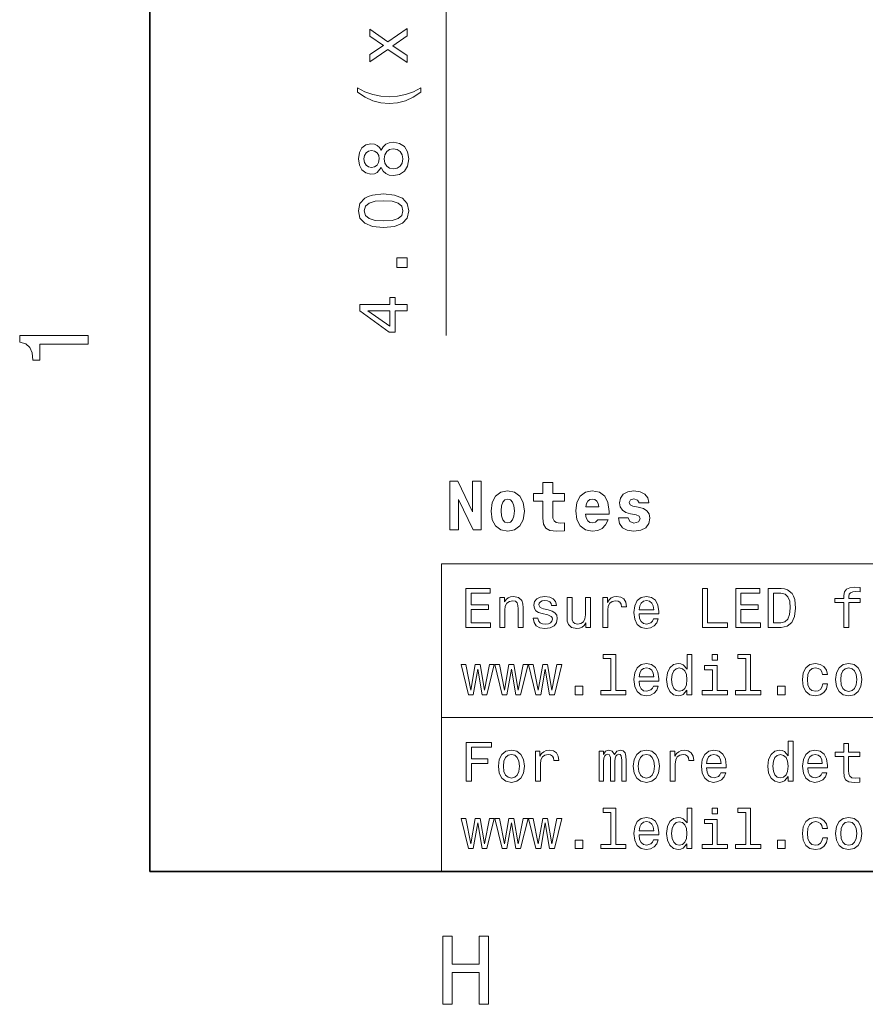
# Model space of a CAD drawing. Extents: x 0 to 420, y 0 to 297.
# Tile 1 of 28: x 3 to 47, y 3 to 54. Entities that reach past the tile are written whole.
import ezdxf

# ---------------------------------------------------------------- set-up
doc = ezdxf.new("R2010")
doc.units = 0

msp = doc.modelspace()

# ---------------------------------------------------------------- linework, layer by layer
at = {"color": 7, "lineweight": 35}
for p, q in [((10, 287), (10, 10)), ((10, 10), (410, 10))]:
    msp.add_line(p, q, dxfattribs=at)
at = {"color": 7, "lineweight": 13}
for p, q in [((25.246586, 79.494331), (25.247194, 37.555691)), ((25, 25.821325), (155.380432, 25.821325)), ((25, 25.821325), (25, 10)), ((25, 17.910664), (155.380432, 17.910664)), ((25, 10), (155.380432, 10))]:
    msp.add_line(p, q, dxfattribs=at)
for points in [[(23.246986, 51.967766), (22.494097, 52.464874), (23.246971, 52.97641), (23.246965, 53.358253), (22.249136, 52.666595), (21.312529, 53.318604), (21.312532, 52.951164), (22.01499, 52.479279), (21.312546, 52.007362), (21.312551, 51.632721), (22.252745, 52.273949), (23.24699, 51.596729)], [(23.942257, 50.077286), (23.942253, 50.30423), (23.560413, 50.098892), (23.160559, 49.954796), (22.73909, 49.864731), (22.314018, 49.835907), (21.888947, 49.864719), (21.471077, 49.954769), (21.067617, 50.098854), (20.68577, 50.304184), (20.685774, 50.07724), (21.082031, 49.814278), (21.474686, 49.630562), (21.885349, 49.522499), (22.314024, 49.490086), (22.7463, 49.522514), (23.153358, 49.630585), (23.546007, 49.814308)], [(21.899807, 46.199013), (22.000673, 46.015297), (22.141167, 45.889217), (22.31768, 45.809967), (22.530216, 45.784756), (22.850821, 45.842396), (23.099377, 46.008106), (23.257875, 46.278282), (23.319109, 46.645718), (23.257864, 47.009548), (23.09936, 47.27972), (22.850798, 47.445423), (22.530191, 47.50666), (22.317656, 47.477837), (22.141144, 47.402184), (22.000656, 47.272499), (21.899794, 47.092384), (21.813335, 47.236473), (21.694458, 47.337334), (21.550365, 47.398575), (21.373852, 47.420185), (21.11809, 47.362545), (20.912762, 47.211243), (20.779478, 46.966286), (20.729052, 46.645679), (20.779488, 46.321472), (20.912777, 46.076515), (21.118111, 45.921623), (21.373875, 45.867592), (21.550388, 45.885605), (21.694479, 45.946846)], [(22.523006, 46.130577), (22.332085, 46.162994), (22.18799, 46.26746), (22.094328, 46.429562), (22.061905, 46.645699), (22.094322, 46.858234), (22.187981, 47.02034), (22.332069, 47.124809), (22.522991, 47.160835), (22.728323, 47.124817), (22.883224, 47.020348), (22.984093, 46.858246), (23.016516, 46.645714), (22.984097, 46.429573), (22.883236, 46.267471), (22.728338, 46.163002)], [(21.402689, 46.209808), (21.244186, 46.238625), (21.121708, 46.325081), (21.046057, 46.461967), (21.017235, 46.645683), (21.046051, 46.825798), (21.121698, 46.962688), (21.244175, 47.049149), (21.402676, 47.081566), (21.564781, 47.049149), (21.690863, 46.962696), (21.773718, 46.825813), (21.798935, 46.645695), (21.770121, 46.461975), (21.690872, 46.325089), (21.564793, 46.238632)], [(22.025932, 43.108952), (22.591494, 43.162998), (22.994949, 43.33231), (23.239902, 43.602486), (23.319147, 43.977127), (23.239891, 44.348167), (22.99493, 44.618332), (22.591469, 44.784035), (22.025908, 44.841663), (21.463947, 44.784019), (21.240606, 44.715572), (21.05689, 44.618305), (20.811937, 44.348129), (20.72909, 43.977089), (20.811949, 43.602451), (21.060511, 43.332283), (21.463972, 43.162979)], [(22.025928, 43.454777), (21.590048, 43.483589), (21.276646, 43.573639), (21.092926, 43.735741), (21.028082, 43.977097), (21.092918, 44.214851), (21.276634, 44.376953), (21.590034, 44.467018), (22.025913, 44.495842), (22.465393, 44.46703), (22.778795, 44.376976), (22.962517, 44.214874), (23.023758, 43.977123), (22.962523, 43.735771), (22.778807, 43.573662), (22.465408, 43.483601)], [(23.247143, 41.059982), (23.247135, 41.557098), (22.710392, 41.557091), (22.7104, 41.059975)], [(23.247175, 38.838081), (23.247171, 39.162289), (22.627575, 39.162281), (22.627569, 39.518909), (22.339384, 39.518906), (22.33939, 39.162277), (20.801205, 39.162254), (20.80121, 38.834446), (22.310593, 37.739361), (22.627594, 37.739368), (22.627579, 38.838074)], [(22.339405, 38.041962), (21.219078, 38.838051), (22.339394, 38.83807)], [(6.833213, 37.109222), (6.833213, 37.568153), (3.307997, 37.568153), (3.307997, 37.225216), (3.615634, 37.134438), (3.822406, 36.952881), (3.943444, 36.675503), (3.98379, 36.292217), (4.341859, 36.292217), (4.341859, 37.109222)], [(25.431965, 30.068933), (25.431965, 27.568933), (25.882254, 27.568933), (25.882254, 29.128731), (26.635136, 27.568933), (27.0494, 27.568933), (27.0494, 30.068933), (26.599112, 30.068933), (26.599112, 28.50193), (25.84623, 30.068933)], [(31.339746, 29.43853), (30.723751, 29.43853), (30.723751, 30.004091), (30.215826, 30.004091), (30.215826, 29.43853), (29.733118, 29.43853), (29.733118, 29.035072), (30.215826, 29.035072), (30.215826, 28.17412), (30.248247, 27.864323), (30.363522, 27.655388), (30.583261, 27.540115), (30.929083, 27.50049), (31.339746, 27.518501), (31.339746, 27.929165), (31.101994, 27.914755), (30.907469, 27.943573), (30.792194, 28.030029), (30.738161, 28.170519), (30.723751, 28.357838), (30.723751, 29.035072), (31.339746, 29.035072)], [(27.553722, 28.534351), (27.611361, 28.091269), (27.780668, 27.767059), (28.05084, 27.568933), (28.411072, 27.50049), (28.7677, 27.568933), (29.037872, 27.767059), (29.20718, 28.091269), (29.268421, 28.534351), (29.20718, 28.973833), (29.037872, 29.301643), (28.764097, 29.499769), (28.407469, 29.571815), (28.05084, 29.499769), (27.780668, 29.301643), (27.611361, 28.973833)], [(33.040035, 28.087666), (32.931965, 27.965187), (32.777065, 27.921959), (32.640179, 27.950777), (32.532108, 28.037233), (32.452858, 28.181326), (32.416836, 28.379452), (33.623608, 28.379452), (33.627213, 28.509134), (33.569572, 28.966627), (33.400265, 29.301643), (33.130093, 29.503372), (32.762657, 29.571815), (32.413235, 29.499769), (32.143059, 29.29804), (31.97015, 28.97023), (31.912514, 28.537954), (31.97015, 28.098473), (32.143059, 27.770662), (32.406029, 27.568933), (32.75185, 27.50049), (33.040035, 27.536512), (33.270584, 27.64098), (33.447094, 27.821095), (33.580379, 28.087666)], [(35.024902, 28.336224), (35.165394, 28.26778), (35.215828, 28.138098), (35.136574, 27.979597), (34.906029, 27.918358), (34.686287, 27.990404), (34.599831, 28.192133), (34.109917, 28.192133), (34.160351, 27.896744), (34.31525, 27.677002), (34.563808, 27.547319), (34.902428, 27.50049), (35.25185, 27.547319), (35.507614, 27.677002), (35.666115, 27.885937), (35.72015, 28.166916), (35.680523, 28.383055), (35.572456, 28.548761), (35.388737, 28.667637), (35.129372, 28.739683), (34.848392, 28.786512), (34.715107, 28.847752), (34.664673, 28.977434), (34.725914, 29.103516), (34.895222, 29.157551), (35.093349, 29.099913), (35.1726, 28.959423), (35.666115, 28.959423), (35.666115, 28.966627), (35.61208, 29.211584), (35.460785, 29.402508), (35.219429, 29.524986), (34.902428, 29.568213), (34.585423, 29.524986), (34.354874, 29.398905), (34.210785, 29.20438), (34.163956, 28.952219), (34.199978, 28.743284), (34.308044, 28.577579), (34.480957, 28.458702), (34.718708, 28.390259)], [(28.411072, 29.143141), (28.555164, 29.103516), (28.663233, 28.988241), (28.728075, 28.797319), (28.75329, 28.537954), (28.728075, 28.274986), (28.663233, 28.084063), (28.555164, 27.96879), (28.411072, 27.932766), (28.263378, 27.96879), (28.155308, 28.087666), (28.090466, 28.28219), (28.068853, 28.552362), (28.090466, 28.804523), (28.158911, 28.988241), (28.266979, 29.103516)], [(33.097672, 28.75049), (32.427643, 28.75049), (32.456459, 28.916195), (32.532108, 29.042276), (32.636578, 29.121527), (32.762657, 29.150345), (32.895943, 29.121527), (33.000408, 29.045879), (33.06525, 28.919798)], [(26.262247, 22.546108), (27.53026, 22.546108), (27.53026, 22.788183), (26.527378, 22.788183), (26.527378, 23.465416), (27.42075, 23.465416), (27.42075, 23.704609), (26.527378, 23.704609), (26.527378, 24.304033), (27.507204, 24.304033), (27.507204, 24.546108), (26.262247, 24.546108)], [(38.426514, 22.546108), (39.711815, 22.546108), (39.711815, 22.788183), (38.691643, 22.788183), (38.691643, 24.546108), (38.426514, 24.546108)], [(40.141209, 22.546108), (41.409222, 22.546108), (41.409222, 22.788183), (40.406338, 22.788183), (40.406338, 23.465416), (41.299713, 23.465416), (41.299713, 23.704609), (40.406338, 23.704609), (40.406338, 24.304033), (41.386166, 24.304033), (41.386166, 24.546108), (40.141209, 24.546108)], [(42.478386, 24.546108), (41.812679, 24.546108), (41.812679, 22.546108), (42.478386, 22.546108), (42.792503, 22.609509), (43.025936, 22.802593), (43.170029, 23.116713), (43.221901, 23.546108), (43.175789, 23.984148), (43.118156, 24.157059), (43.03746, 24.295387), (42.804031, 24.482708), (42.651295, 24.528816)], [(42.458214, 24.306915), (42.677231, 24.263687), (42.827087, 24.131123), (42.916428, 23.894812), (42.945244, 23.546108), (42.913544, 23.208933), (42.824203, 22.972622), (42.671471, 22.831411), (42.458214, 22.785301), (42.080688, 22.785301), (42.080688, 24.306915)], [(45.706051, 23.825647), (45.706051, 22.546108), (45.959656, 22.546108), (45.959656, 23.825647), (46.536022, 23.825647), (46.536022, 24.041786), (45.959656, 24.041786), (45.959656, 24.136887), (45.979828, 24.252159), (46.046108, 24.329969), (46.158501, 24.37608), (46.319885, 24.39337), (46.536022, 24.381844), (46.536022, 24.600863), (46.262245, 24.615273), (46.014408, 24.589336), (45.841499, 24.511526), (45.737751, 24.37608), (45.706051, 24.182995), (45.706051, 24.041786), (45.242073, 24.041786), (45.242073, 23.825647)], [(28.005764, 22.546108), (28.259365, 22.546108), (28.259365, 23.43948), (28.285303, 23.644091), (28.368876, 23.793947), (28.498558, 23.886166), (28.671471, 23.920748), (28.809799, 23.89193), (28.896254, 23.814119), (28.939482, 23.684437), (28.95389, 23.511526), (28.95389, 22.546108), (29.207493, 22.546108), (29.207493, 23.5634), (29.195965, 23.768011), (29.144093, 23.93804), (28.974064, 24.093658), (28.708935, 24.148415), (28.56196, 24.128241), (28.43804, 24.073486), (28.331411, 23.981266), (28.247839, 23.857347), (28.247839, 24.093658), (28.005764, 24.093658)], [(30.498558, 23.448126), (30.253601, 23.505762), (30.072046, 23.572044), (30.011528, 23.707491), (30.028818, 23.802593), (30.089336, 23.871758), (30.187321, 23.914984), (30.328529, 23.932276), (30.463978, 23.914984), (30.570606, 23.863111), (30.639771, 23.785301), (30.668587, 23.681555), (30.916428, 23.681555), (30.916428, 23.687319), (30.873199, 23.874638), (30.755043, 24.021612), (30.570606, 24.113831), (30.328529, 24.148415), (30.083572, 24.113831), (29.9049, 24.01873), (29.792507, 23.87752), (29.757925, 23.698847), (29.783861, 23.525936), (29.864553, 23.404898), (29.997118, 23.318443), (30.190201, 23.257923), (30.472622, 23.188759), (30.645533, 23.116713), (30.691643, 23.059076), (30.708935, 22.972622), (30.682997, 22.865993), (30.613832, 22.785301), (30.501442, 22.733429), (30.351585, 22.716137), (30.193085, 22.733429), (30.07781, 22.793947), (30, 22.89193), (29.9683, 23.027376), (29.723343, 23.027376), (29.763689, 22.796829), (29.881844, 22.629683), (30.069164, 22.528818), (30.328529, 22.491354), (30.599422, 22.528818), (30.798271, 22.629683), (30.919308, 22.791065), (30.962536, 23.00144), (30.930836, 23.182997), (30.841499, 23.306915), (30.694525, 23.387608)], [(32.668587, 24.093658), (32.414986, 24.093658), (32.414986, 23.200287), (32.386166, 22.992794), (32.302593, 22.842937), (32.172913, 22.750719), (32.00288, 22.721901), (31.867435, 22.744955), (31.780979, 22.814119), (31.731989, 22.932276), (31.720461, 23.099422), (31.720461, 24.093658), (31.466858, 24.093658), (31.466858, 23.076368), (31.475504, 22.871758), (31.530258, 22.701727), (31.697407, 22.546108), (31.965418, 22.491354), (32.109509, 22.511526), (32.233429, 22.563398), (32.340057, 22.652737), (32.426514, 22.782419), (32.426514, 22.546108), (32.668587, 22.546108)], [(33.305473, 22.546108), (33.559078, 22.546108), (33.559078, 23.430834), (33.585014, 23.644091), (33.662823, 23.796829), (33.789627, 23.889048), (33.959656, 23.920748), (34.086456, 23.900576), (34.181557, 23.842937), (34.239193, 23.744955), (34.259365, 23.612391), (34.51585, 23.612391), (34.48127, 23.845819), (34.386169, 24.012966), (34.227665, 24.113831), (34.011528, 24.148415), (33.864555, 24.125359), (33.737751, 24.067722), (33.625359, 23.96974), (33.536022, 23.837175), (33.536022, 24.093658), (33.305473, 24.093658)], [(35.167145, 23.246397), (36.181557, 23.246397), (36.184437, 23.364552), (36.138329, 23.695965), (36.011528, 23.943802), (35.809799, 24.093658), (35.541786, 24.148415), (35.279541, 24.090776), (35.077812, 23.929394), (34.948128, 23.667145), (34.902016, 23.321323), (34.945244, 22.966858), (35.074928, 22.707491), (35.273773, 22.546108), (35.533142, 22.491354), (35.757927, 22.528818), (35.942364, 22.626801), (36.077812, 22.782419), (36.155621, 22.989912), (35.9049, 22.989912), (35.853027, 22.874638), (35.778099, 22.788183), (35.564842, 22.719019), (35.400578, 22.750719), (35.276657, 22.851583), (35.195965, 23.015848), (35.167145, 23.237751)], [(35.167145, 23.459652), (35.198849, 23.658501), (35.276657, 23.805473), (35.394814, 23.894812), (35.55043, 23.926512), (35.703171, 23.894812), (35.821327, 23.805473), (35.893372, 23.658501), (35.919308, 23.459652)], [(33.714699, 20.946684), (33.714699, 19.304033), (33.193085, 19.304033), (33.193085, 19.090776), (34.48703, 19.090776), (34.48703, 19.304033), (33.9683, 19.304033), (33.9683, 21.159941), (33.317001, 21.159941), (33.317001, 20.946684)], [(37.631123, 19.329969), (37.631123, 19.090776), (37.884727, 19.090776), (37.884727, 21.159941), (37.634007, 21.159941), (37.634007, 20.402016), (37.440922, 20.621037), (37.322765, 20.672909), (37.187321, 20.693081), (36.942364, 20.635445), (36.752159, 20.474062), (36.628242, 20.214695), (36.585014, 19.865993), (36.628242, 19.51729), (36.752159, 19.255041), (36.942364, 19.090776), (37.187321, 19.036022), (37.322765, 19.056194), (37.443802, 19.108067)], [(39.198845, 21.159941), (38.930836, 21.159941), (38.930836, 20.871756), (39.198845, 20.871756)], [(40.654179, 20.946684), (40.654179, 19.304033), (40.132565, 19.304033), (40.132565, 19.090776), (41.426514, 19.090776), (41.426514, 19.304033), (40.90778, 19.304033), (40.90778, 21.159941), (40.256485, 21.159941), (40.256485, 20.946684)], [(26.636889, 19.090776), (26.867435, 20.404898), (27.097982, 19.090776), (27.340057, 19.090776), (27.720461, 20.638327), (27.475504, 20.638327), (27.219021, 19.324205), (26.991354, 20.638327), (26.740635, 20.638327), (26.512968, 19.324205), (26.256485, 20.638327), (26.01441, 20.638327), (26.394814, 19.090776)], [(28.371758, 19.090776), (28.602306, 20.404898), (28.832853, 19.090776), (29.074928, 19.090776), (29.455332, 20.638327), (29.210375, 20.638327), (28.95389, 19.324205), (28.726225, 20.638327), (28.475504, 20.638327), (28.247839, 19.324205), (27.991354, 20.638327), (27.749279, 20.638327), (28.129683, 19.090776)], [(30.106628, 19.090776), (30.337175, 20.404898), (30.567722, 19.090776), (30.809799, 19.090776), (31.190201, 20.638327), (30.945244, 20.638327), (30.688761, 19.324205), (30.461094, 20.638327), (30.210375, 20.638327), (29.982708, 19.324205), (29.726225, 20.638327), (29.48415, 20.638327), (29.864553, 19.090776)], [(35.167145, 19.791065), (36.181557, 19.791065), (36.184437, 19.90922), (36.138329, 20.240633), (36.011528, 20.48847), (35.809799, 20.638327), (35.541786, 20.693081), (35.279541, 20.635445), (35.077812, 20.474062), (34.948128, 20.211815), (34.902016, 19.865993), (34.945244, 19.511526), (35.074928, 19.252159), (35.273773, 19.090776), (35.533142, 19.036022), (35.757927, 19.073486), (35.942364, 19.171469), (36.077812, 19.327087), (36.155621, 19.53458), (35.9049, 19.53458), (35.853027, 19.419306), (35.778099, 19.332851), (35.564842, 19.263687), (35.400578, 19.295387), (35.276657, 19.396252), (35.195965, 19.560516), (35.167145, 19.782419)], [(35.167145, 20.004322), (35.198849, 20.203169), (35.276657, 20.350142), (35.394814, 20.43948), (35.55043, 20.47118), (35.703171, 20.43948), (35.821327, 20.350142), (35.893372, 20.203169), (35.919308, 20.004322)], [(37.230545, 20.465416), (37.397694, 20.42507), (37.524494, 20.312679), (37.599422, 20.125359), (37.628242, 19.865993), (37.599422, 19.603745), (37.524494, 19.416426), (37.397694, 19.301151), (37.230545, 19.263687), (37.072044, 19.301151), (36.951008, 19.416426), (36.870316, 19.606627), (36.844379, 19.865993), (36.870316, 20.122477), (36.951008, 20.309797), (37.072044, 20.42507)], [(39.190201, 19.304033), (39.190201, 20.586454), (38.538902, 20.586454), (38.538902, 20.370316), (38.9366, 20.370316), (38.9366, 19.304033), (38.417866, 19.304033), (38.417866, 19.090776), (39.714699, 19.090776), (39.714699, 19.304033)], [(44.605186, 20.125359), (44.855904, 20.125359), (44.804031, 20.355906), (44.680115, 20.537462), (44.48703, 20.649855), (44.236309, 20.693081), (43.959652, 20.635445), (43.749275, 20.474062), (43.616714, 20.211815), (43.570602, 19.860229), (43.613831, 19.511526), (43.743515, 19.252159), (43.948128, 19.090776), (44.227665, 19.036022), (44.475502, 19.079248), (44.668587, 19.200287), (44.801151, 19.390488), (44.858788, 19.644091), (44.616714, 19.644091), (44.573486, 19.482708), (44.492794, 19.36167), (44.377518, 19.286741), (44.236309, 19.263687), (44.060516, 19.301151), (43.933716, 19.416426), (43.855904, 19.603745), (43.829971, 19.868874), (43.855904, 20.128241), (43.9366, 20.315559), (44.06628, 20.430834), (44.236309, 20.47118), (44.386166, 20.445244), (44.498558, 20.378962), (44.573486, 20.269451)], [(45.279537, 19.863111), (45.325645, 19.511526), (45.458214, 19.252159), (45.668587, 19.090776), (45.951008, 19.036022), (46.230545, 19.090776), (46.440922, 19.249277), (46.573486, 19.508644), (46.622475, 19.863111), (46.573486, 20.214695), (46.440922, 20.476944), (46.230545, 20.635445), (45.951008, 20.693081), (45.668587, 20.635445), (45.458214, 20.474062), (45.325645, 20.214695)], [(45.538902, 19.865993), (45.564842, 20.125359), (45.645531, 20.312679), (45.775215, 20.427952), (45.951008, 20.468298), (46.123917, 20.427952), (46.253601, 20.315559), (46.334293, 20.125359), (46.363113, 19.865993), (46.334293, 19.603745), (46.253601, 19.413544), (46.123917, 19.298269), (45.951008, 19.260805), (45.775215, 19.298269), (45.645531, 19.413544), (45.564842, 19.603745)], [(31.873199, 19.090776), (32.270893, 19.090776), (32.270893, 19.520172), (31.873199, 19.520172)], [(42.282417, 19.090776), (42.680115, 19.090776), (42.680115, 19.520172), (42.282417, 19.520172)], [(26.276657, 14.635448), (26.544668, 14.635448), (26.544668, 15.554756), (27.386168, 15.554756), (27.386168, 15.793949), (26.544668, 15.793949), (26.544668, 16.393372), (27.57925, 16.393372), (27.57925, 16.635448), (26.276657, 16.635448)], [(27.930836, 15.407782), (27.976946, 15.056197), (28.10951, 14.796831), (28.319885, 14.635448), (28.602306, 14.580692), (28.881844, 14.635448), (29.092218, 14.793949), (29.224785, 15.053315), (29.273775, 15.407782), (29.224785, 15.759367), (29.092218, 16.021614), (28.881844, 16.180117), (28.602306, 16.237753), (28.319885, 16.180117), (28.10951, 16.018732), (27.976946, 15.759367)], [(29.835735, 14.635448), (30.089336, 14.635448), (30.089336, 15.520174), (30.115274, 15.73343), (30.193085, 15.886168), (30.319885, 15.978387), (30.489914, 16.010088), (30.616714, 15.989914), (30.711815, 15.932278), (30.769453, 15.834294), (30.789625, 15.70173), (31.046108, 15.70173), (31.011528, 15.93516), (30.916428, 16.102306), (30.757925, 16.203171), (30.541786, 16.237753), (30.394814, 16.214699), (30.268011, 16.157061), (30.155621, 16.059078), (30.066282, 15.926514), (30.066282, 16.182999), (29.835735, 16.182999)], [(33.109509, 14.635448), (33.342941, 14.635448), (33.342941, 15.67003), (33.357349, 15.825649), (33.400578, 15.938041), (33.466858, 16.004324), (33.553314, 16.03026), (33.622478, 16.007206), (33.668587, 15.949569), (33.691643, 15.851585), (33.700287, 15.721903), (33.700287, 14.635448), (33.919308, 14.635448), (33.919308, 15.67003), (33.933716, 15.822767), (33.976944, 15.93516), (34.046108, 16.004324), (34.132565, 16.03026), (34.201729, 16.007206), (34.247841, 15.949569), (34.276657, 15.721903), (34.276657, 14.635448), (34.510086, 14.635448), (34.510086, 15.704612), (34.495678, 15.926514), (34.44957, 16.096542), (34.357349, 16.200289), (34.207493, 16.237753), (34.0317, 16.180117), (33.896255, 16.01297), (33.789627, 16.177235), (33.61095, 16.237753), (33.446686, 16.180117), (33.334293, 16.018732), (33.334293, 16.182999), (33.109509, 16.182999)], [(34.870316, 15.407782), (34.916428, 15.056197), (35.048992, 14.796831), (35.259365, 14.635448), (35.541786, 14.580692), (35.821327, 14.635448), (36.0317, 14.793949), (36.164265, 15.053315), (36.213257, 15.407782), (36.164265, 15.759367), (36.0317, 16.021614), (35.821327, 16.180117), (35.541786, 16.237753), (35.259365, 16.180117), (35.048992, 16.018732), (34.916428, 15.759367)], [(36.775215, 14.635448), (37.028816, 14.635448), (37.028816, 15.520174), (37.054756, 15.73343), (37.132565, 15.886168), (37.259365, 15.978387), (37.429394, 16.010088), (37.556198, 15.989914), (37.651299, 15.932278), (37.708935, 15.834294), (37.729107, 15.70173), (37.985588, 15.70173), (37.951008, 15.93516), (37.855907, 16.102306), (37.697407, 16.203171), (37.48127, 16.237753), (37.334293, 16.214699), (37.207493, 16.157061), (37.0951, 16.059078), (37.005764, 15.926514), (37.005764, 16.182999), (36.775215, 16.182999)], [(38.636887, 15.335735), (39.651299, 15.335735), (39.654179, 15.453892), (39.60807, 15.785303), (39.481266, 16.033142), (39.279537, 16.182999), (39.011528, 16.237753), (38.749279, 16.180117), (38.54755, 16.018732), (38.417866, 15.756485), (38.371758, 15.410664), (38.414986, 15.056197), (38.54467, 14.796831), (38.743515, 14.635448), (39.00288, 14.580692), (39.227665, 14.618156), (39.412102, 14.716139), (39.54755, 14.871758), (39.625359, 15.079251), (39.374641, 15.079251), (39.322765, 14.963978), (39.247837, 14.877522), (39.03458, 14.808358), (38.870316, 14.840058), (38.746399, 14.940923), (38.665707, 15.105188), (38.636887, 15.32709)], [(42.835732, 14.87464), (42.835732, 14.635448), (43.089336, 14.635448), (43.089336, 16.704613), (42.838615, 16.704613), (42.838615, 15.946687), (42.645531, 16.165707), (42.527374, 16.217581), (42.39193, 16.237753), (42.146973, 16.180117), (41.956772, 16.018732), (41.832851, 15.759367), (41.789623, 15.410664), (41.832851, 15.06196), (41.956772, 14.799712), (42.146973, 14.635448), (42.39193, 14.580692), (42.527374, 14.600865), (42.648415, 14.652739)], [(43.841499, 15.335735), (44.855904, 15.335735), (44.858788, 15.453892), (44.812679, 15.785303), (44.685875, 16.033142), (44.484146, 16.182999), (44.216137, 16.237753), (43.953888, 16.180117), (43.752159, 16.018732), (43.622475, 15.756485), (43.576366, 15.410664), (43.619595, 15.056197), (43.749275, 14.796831), (43.948128, 14.635448), (44.207489, 14.580692), (44.432274, 14.618156), (44.616714, 14.716139), (44.752159, 14.871758), (44.829971, 15.079251), (44.579247, 15.079251), (44.527374, 14.963978), (44.452446, 14.877522), (44.239189, 14.808358), (44.074928, 14.840058), (43.951008, 14.940923), (43.870316, 15.105188), (43.841499, 15.32709)], [(45.694523, 15.914987), (45.694523, 15.139771), (45.711815, 14.88905), (45.792503, 14.716139), (45.953888, 14.615274), (46.227665, 14.580692), (46.527374, 14.595101), (46.527374, 14.814122), (46.308357, 14.796831), (46.109509, 14.819885), (46.00288, 14.891932), (45.956772, 15.012969), (45.948128, 15.182998), (45.948128, 15.914987), (46.527374, 15.914987), (46.527374, 16.131124), (45.948128, 16.131124), (45.948128, 16.583574), (45.694523, 16.583574), (45.694523, 16.131124), (45.256485, 16.131124), (45.256485, 15.914987)], [(28.190201, 15.410664), (28.216139, 15.67003), (28.296829, 15.857349), (28.426514, 15.972623), (28.602306, 16.01297), (28.775215, 15.972623), (28.9049, 15.860231), (28.98559, 15.67003), (29.014408, 15.410664), (28.98559, 15.148416), (28.9049, 14.958214), (28.775215, 14.84294), (28.602306, 14.805476), (28.426514, 14.84294), (28.296829, 14.958214), (28.216139, 15.148416)], [(35.129684, 15.410664), (35.155621, 15.67003), (35.236313, 15.857349), (35.365993, 15.972623), (35.541786, 16.01297), (35.714699, 15.972623), (35.844379, 15.860231), (35.925072, 15.67003), (35.953892, 15.410664), (35.925072, 15.148416), (35.844379, 14.958214), (35.714699, 14.84294), (35.541786, 14.805476), (35.365993, 14.84294), (35.236313, 14.958214), (35.155621, 15.148416)], [(38.636887, 15.548992), (38.668587, 15.747839), (38.746399, 15.894814), (38.864552, 15.984151), (39.020172, 16.01585), (39.172909, 15.984151), (39.291065, 15.894814), (39.363113, 15.747839), (39.38905, 15.548992)], [(42.435158, 16.010088), (42.602303, 15.969742), (42.729103, 15.857349), (42.804031, 15.67003), (42.832851, 15.410664), (42.804031, 15.148416), (42.729103, 14.961096), (42.602303, 14.845822), (42.435158, 14.808358), (42.276657, 14.845822), (42.155617, 14.961096), (42.074928, 15.151298), (42.048988, 15.410664), (42.074928, 15.667148), (42.155617, 15.854467), (42.276657, 15.969742)], [(43.841499, 15.548992), (43.873199, 15.747839), (43.951008, 15.894814), (44.06916, 15.984151), (44.224785, 16.01585), (44.377518, 15.984151), (44.495674, 15.894814), (44.567722, 15.747839), (44.593658, 15.548992)], [(33.714699, 13.036024), (33.714699, 11.393373), (33.193085, 11.393373), (33.193085, 11.180117), (34.48703, 11.180117), (34.48703, 11.393373), (33.9683, 11.393373), (33.9683, 13.249281), (33.317001, 13.249281), (33.317001, 13.036024)], [(37.631123, 11.41931), (37.631123, 11.180117), (37.884727, 11.180117), (37.884727, 13.249281), (37.634007, 13.249281), (37.634007, 12.491356), (37.440922, 12.710376), (37.322765, 12.762249), (37.187321, 12.782422), (36.942364, 12.724785), (36.752159, 12.563402), (36.628242, 12.304036), (36.585014, 11.955333), (36.628242, 11.606629), (36.752159, 11.344381), (36.942364, 11.180117), (37.187321, 11.125361), (37.322765, 11.145535), (37.443802, 11.197408)], [(39.198845, 13.249281), (38.930836, 13.249281), (38.930836, 12.961097), (39.198845, 12.961097)], [(40.654179, 13.036024), (40.654179, 11.393373), (40.132565, 11.393373), (40.132565, 11.180117), (41.426514, 11.180117), (41.426514, 11.393373), (40.90778, 11.393373), (40.90778, 13.249281), (40.256485, 13.249281), (40.256485, 13.036024)], [(26.636889, 11.180117), (26.867435, 12.494238), (27.097982, 11.180117), (27.340057, 11.180117), (27.720461, 12.727667), (27.475504, 12.727667), (27.219021, 11.413546), (26.991354, 12.727667), (26.740635, 12.727667), (26.512968, 11.413546), (26.256485, 12.727667), (26.01441, 12.727667), (26.394814, 11.180117)], [(28.371758, 11.180117), (28.602306, 12.494238), (28.832853, 11.180117), (29.074928, 11.180117), (29.455332, 12.727667), (29.210375, 12.727667), (28.95389, 11.413546), (28.726225, 12.727667), (28.475504, 12.727667), (28.247839, 11.413546), (27.991354, 12.727667), (27.749279, 12.727667), (28.129683, 11.180117)], [(30.106628, 11.180117), (30.337175, 12.494238), (30.567722, 11.180117), (30.809799, 11.180117), (31.190201, 12.727667), (30.945244, 12.727667), (30.688761, 11.413546), (30.461094, 12.727667), (30.210375, 12.727667), (29.982708, 11.413546), (29.726225, 12.727667), (29.48415, 12.727667), (29.864553, 11.180117)], [(35.167145, 11.880404), (36.181557, 11.880404), (36.184437, 11.99856), (36.138329, 12.329972), (36.011528, 12.577811), (35.809799, 12.727667), (35.541786, 12.782422), (35.279541, 12.724785), (35.077812, 12.563402), (34.948128, 12.301154), (34.902016, 11.955333), (34.945244, 11.600866), (35.074928, 11.3415), (35.273773, 11.180117), (35.533142, 11.125361), (35.757927, 11.162826), (35.942364, 11.260808), (36.077812, 11.416428), (36.155621, 11.62392), (35.9049, 11.62392), (35.853027, 11.508647), (35.778099, 11.422192), (35.564842, 11.353027), (35.400578, 11.384727), (35.276657, 11.485592), (35.195965, 11.649858), (35.167145, 11.871759)], [(39.190201, 11.393373), (39.190201, 12.675794), (38.538902, 12.675794), (38.538902, 12.459656), (38.9366, 12.459656), (38.9366, 11.393373), (38.417866, 11.393373), (38.417866, 11.180117), (39.714699, 11.180117), (39.714699, 11.393373)], [(44.605186, 12.214699), (44.855904, 12.214699), (44.804031, 12.445247), (44.680115, 12.626802), (44.48703, 12.739195), (44.236309, 12.782422), (43.959652, 12.724785), (43.749275, 12.563402), (43.616714, 12.301154), (43.570602, 11.949569), (43.613831, 11.600866), (43.743515, 11.3415), (43.948128, 11.180117), (44.227665, 11.125361), (44.475502, 11.16859), (44.668587, 11.289627), (44.801151, 11.479829), (44.858788, 11.733431), (44.616714, 11.733431), (44.573486, 11.572047), (44.492794, 11.45101), (44.377518, 11.376082), (44.236309, 11.353027), (44.060516, 11.390491), (43.933716, 11.505765), (43.855904, 11.693085), (43.829971, 11.958215), (43.855904, 12.217581), (43.9366, 12.404901), (44.06628, 12.520174), (44.236309, 12.56052), (44.386166, 12.534583), (44.498558, 12.468301), (44.573486, 12.358791)], [(45.279537, 11.952451), (45.325645, 11.600866), (45.458214, 11.3415), (45.668587, 11.180117), (45.951008, 11.125361), (46.230545, 11.180117), (46.440922, 11.338618), (46.573486, 11.597984), (46.622475, 11.952451), (46.573486, 12.304036), (46.440922, 12.566284), (46.230545, 12.724785), (45.951008, 12.782422), (45.668587, 12.724785), (45.458214, 12.563402), (45.325645, 12.304036)], [(35.167145, 12.093661), (35.198849, 12.292509), (35.276657, 12.439483), (35.394814, 12.52882), (35.55043, 12.56052), (35.703171, 12.52882), (35.821327, 12.439483), (35.893372, 12.292509), (35.919308, 12.093661)], [(37.230545, 12.554756), (37.397694, 12.514411), (37.524494, 12.402019), (37.599422, 12.214699), (37.628242, 11.955333), (37.599422, 11.693085), (37.524494, 11.505765), (37.397694, 11.390491), (37.230545, 11.353027), (37.072044, 11.390491), (36.951008, 11.505765), (36.870316, 11.695967), (36.844379, 11.955333), (36.870316, 12.211817), (36.951008, 12.399137), (37.072044, 12.514411)], [(45.538902, 11.955333), (45.564842, 12.214699), (45.645531, 12.402019), (45.775215, 12.517292), (45.951008, 12.557638), (46.123917, 12.517292), (46.253601, 12.404901), (46.334293, 12.214699), (46.363113, 11.955333), (46.334293, 11.693085), (46.253601, 11.502883), (46.123917, 11.387609), (45.951008, 11.350145), (45.775215, 11.387609), (45.645531, 11.502883), (45.564842, 11.693085)], [(31.873199, 11.180117), (32.270893, 11.180117), (32.270893, 11.609511), (31.873199, 11.609511)], [(42.282417, 11.180117), (42.680115, 11.180117), (42.680115, 11.609511), (42.282417, 11.609511)], [(25.079971, 3.166787), (25.548992, 3.166787), (25.548992, 4.810879), (26.95101, 4.810879), (26.95101, 3.166787), (27.414986, 3.166787), (27.414986, 6.666787), (26.95101, 6.666787), (26.95101, 5.239553), (25.548992, 5.239553), (25.548992, 6.666787), (25.079971, 6.666787)]]:
    msp.add_lwpolyline(points, close=True, dxfattribs=at)

doc.saveas('drawing.dxf')
